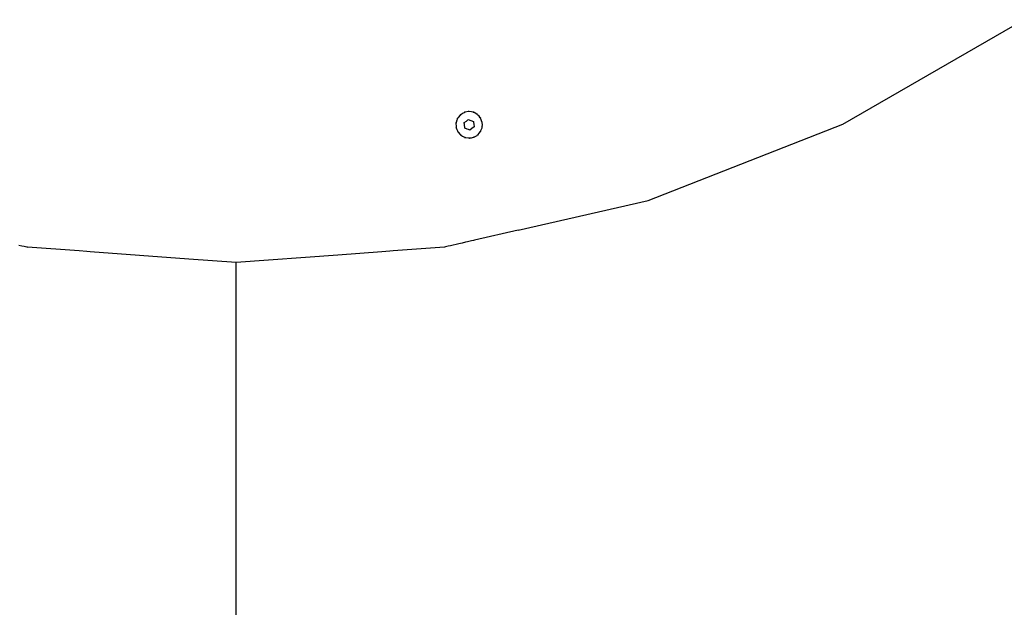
# Model space of a CAD drawing. Extents: x -795 to 1205, y -1287 to 1721.
# Tile 9 of 35: x 112 to 535, y -26 to 226. Entities that reach past the tile are written whole.
import ezdxf

# ---------------------------------------------------------------- set-up
doc = ezdxf.new("R2010")
doc.units = 0
doc.layers.get('0').update_dxf_attribs({"linetype": 'CONTINUOUS'})

msp = doc.modelspace()

# ---------------------------------------------------------------- linework, layer by layer
for p, q in [((465.5, 180.87), (543.16, 225.71)), ((303.09, 185.98), (302.99, 185.94)), ((303.2, 186.02), (303.09, 185.98)), ((303.24, 185.93), (303.09, 185.86)), ((303.52, 186.05), (303.24, 185.93)), ((304.81, 186.28), (303.52, 186.05)), ((304.91, 186.28), (304.81, 186.28)), ((304.98, 186.27), (304.91, 186.28)), ((305.17, 186.37), (304.94, 186.35)), ((305.07, 186.27), (304.98, 186.27)), ((305.17, 186.26), (305.07, 186.27)), ((306.13, 186.21), (305.17, 186.26)), ((306.84, 186), (306.13, 186.21)), ((307.1, 185.93), (306.84, 186)), ((307.13, 186.02), (306.91, 186.08)), ((307.39, 185.84), (307.1, 185.93)), ((299.83, 182.54), (299.61, 181.6)), ((300.16, 183.2), (299.83, 182.54)), ((300.21, 183.49), (300.08, 183.3)), ((300.16, 183.2), (300.21, 183.3)), ((300.28, 183.44), (300.21, 183.3)), ((300.42, 183.72), (300.28, 183.44)), ((301.26, 184.73), (300.42, 183.72)), ((301.34, 184.79), (301.26, 184.73)), ((301.48, 185.01), (301.31, 184.87)), ((301.39, 184.83), (301.34, 184.79)), ((301.39, 184.83), (301.54, 184.94)), ((302.31, 185.52), (301.54, 184.94)), ((302.99, 185.82), (302.31, 185.52)), ((303.09, 185.86), (302.99, 185.82)), ((303.04, 181.53), (303.97, 182.22)), ((303.97, 182.22), (304.45, 182.59)), ((304.45, 182.59), (304.58, 182.69)), ((304.58, 182.69), (304.89, 182.92)), ((304.89, 182.92), (305.17, 182.8)), ((305.17, 182.8), (305.46, 182.67)), ((305.46, 182.67), (305.95, 182.46)), ((305.95, 182.46), (307.01, 182.01)), ((307.01, 182.01), (307.05, 181.71)), ((307.05, 181.71), (307.06, 181.64)), ((308.53, 185.19), (307.39, 185.84)), ((308.6, 185.12), (308.53, 185.19)), ((308.79, 184.94), (308.6, 185.12)), ((308.85, 185.01), (308.67, 185.15)), ((309.49, 184.29), (308.79, 184.94)), ((309.9, 183.67), (309.49, 184.29)), ((310.05, 183.44), (309.9, 183.67)), ((310.13, 183.49), (310.01, 183.68)), ((310.22, 183.19), (310.05, 183.44)), ((310.68, 181.95), (310.22, 183.19)), ((310.69, 181.86), (310.68, 181.95)), ((310.69, 181.82), (310.69, 181.86)), ((310.7, 181.75), (310.69, 181.82)), ((310.72, 181.6), (310.7, 181.75)), ((310.78, 181.72), (310.74, 181.85)), ((310.81, 181.62), (310.78, 181.72)), ((299.53, 181.62), (299.49, 181.39)), ((299.52, 179.63), (299.57, 179.4)), ((299.55, 181.35), (299.53, 181.26)), ((299.53, 181.26), (299.54, 179.94)), ((299.54, 179.94), (299.61, 179.64)), ((299.61, 181.6), (299.55, 181.35)), ((299.61, 179.64), (299.65, 179.48)), ((299.65, 179.48), (299.67, 179.38)), ((299.67, 179.38), (299.85, 178.66)), ((299.85, 178.66), (300.28, 177.8)), ((300.21, 177.76), (300.33, 177.56)), ((300.28, 177.8), (300.4, 177.57)), ((300.4, 177.57), (300.44, 177.49)), ((300.44, 177.49), (301.29, 176.48)), ((303.07, 181.27), (303.04, 181.53)), ((303.08, 181.21), (303.07, 181.27)), ((303.11, 180.99), (303.08, 181.21)), ((303.18, 180.38), (303.11, 180.99)), ((303.28, 179.6), (303.18, 180.38)), ((303.28, 179.54), (303.28, 179.6)), ((303.32, 179.24), (303.28, 179.54)), ((304.38, 178.78), (303.32, 179.24)), ((304.87, 178.58), (304.38, 178.78)), ((305.17, 178.45), (304.87, 178.58)), ((305.44, 178.33), (305.17, 178.45)), ((306.37, 179.02), (305.44, 178.33)), ((307.29, 179.72), (306.37, 179.02)), ((307.06, 181.64), (307.15, 180.86)), ((307.15, 180.86), (307.29, 179.72)), ((309.52, 177), (310.05, 177.8)), ((310.05, 177.8), (310.19, 178.02)), ((310.13, 177.76), (310.25, 177.95)), ((310.19, 178.02), (310.24, 178.1)), ((310.24, 178.1), (310.69, 179.34)), ((310.69, 179.34), (310.72, 179.64)), ((310.84, 180.65), (310.72, 181.6)), ((310.72, 179.64), (310.75, 179.91)), ((310.75, 179.91), (310.84, 180.65)), ((310.81, 179.63), (310.85, 179.85)), ((382.02, 148.11), (465.5, 180.87)), ((301.29, 176.48), (301.54, 176.3)), ((301.48, 176.23), (301.67, 176.09)), ((301.54, 176.3), (301.73, 176.16)), ((301.54, 176.3), (301.73, 176.13)), ((301.73, 176.16), (301.76, 176.14)), ((301.73, 176.13), (301.9, 176.03)), ((301.9, 176.03), (302.35, 175.7)), ((302.35, 175.7), (303.24, 175.32)), ((303.2, 175.23), (303.41, 175.15)), ((303.24, 175.32), (303.4, 175.25)), ((303.4, 175.25), (303.47, 175.22)), ((303.47, 175.22), (303.56, 175.18)), ((303.56, 175.18), (304.86, 174.96)), ((304.86, 174.96), (305.17, 174.98)), ((305.17, 174.98), (305.27, 174.99)), ((305.17, 174.87), (305.39, 174.89)), ((305.27, 174.99), (305.43, 175)), ((305.43, 175), (306.17, 175.04)), ((306.17, 175.04), (307.1, 175.32)), ((307.1, 175.32), (307.24, 175.37)), ((307.13, 175.23), (307.24, 175.26)), ((307.24, 175.37), (307.34, 175.4)), ((307.24, 175.26), (307.34, 175.31)), ((307.34, 175.4), (307.43, 175.43)), ((307.43, 175.43), (308.57, 176.09)), ((308.57, 176.09), (308.79, 176.3)), ((308.79, 176.3), (308.92, 176.42)), ((308.85, 176.23), (309.02, 176.38)), ((308.92, 176.42), (308.99, 176.49)), ((308.99, 176.49), (309.52, 177)), ((326.19, 135.37), (382.02, 148.11)), ((326.19, 135.37), (307.51, 131.11)), ((307.09, 131.01), (306.22, 130.81)), ((307.51, 131.11), (307.09, 131.01)), ((111.98, 129.02), (113.19, 128.74)), ((113.19, 128.74), (114.2, 128.51)), ((114.2, 128.51), (115.36, 128.24)), ((115.36, 128.24), (115.74, 128.16)), ((137.83, 126.5), (115.74, 128.16)), ((294.59, 128.16), (272.5, 126.5)), ((294.97, 128.24), (294.59, 128.16)), ((296.13, 128.51), (294.97, 128.24)), ((297.14, 128.74), (296.13, 128.51)), ((298.35, 129.02), (297.14, 128.74)), ((299.64, 129.31), (298.35, 129.02)), ((300.75, 129.56), (299.64, 129.31)), ((302.16, 129.89), (300.75, 129.56)), ((303.55, 130.2), (302.16, 129.89)), ((304.44, 130.4), (303.55, 130.2)), ((305.64, 130.68), (304.44, 130.4)), ((306.22, 130.81), (305.64, 130.68)), ((141.15, 126.25), (137.83, 126.5)), ((142.6, 126.14), (141.15, 126.25)), ((184.85, 122.98), (142.6, 126.14)), ((205.17, 121.46), (184.85, 122.98)), ((248.88, 124.73), (205.17, 121.46)), ((267.73, 126.14), (248.88, 124.73)), ((271.11, 126.4), (267.73, 126.14)), ((272.5, 126.5), (271.11, 126.4)), ((205.17, -71.04), (205.17, 121.46))]:
    msp.add_line(p, q)

doc.saveas('drawing.dxf')
